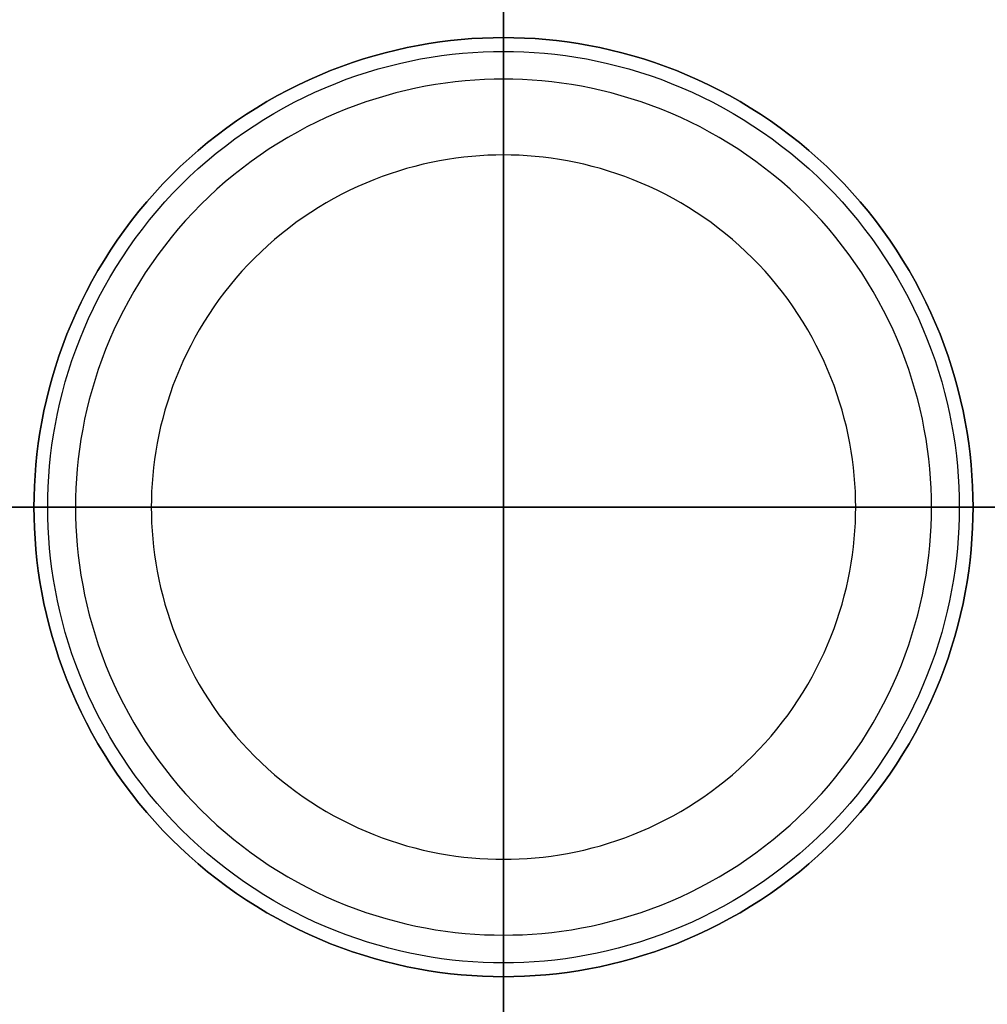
# Model space of a CAD drawing. Header units: millimetres. Extents: x -21.7 to 17.4, y -19.5 to 19.5.
# Tile 7 of 13: x -3.2 to -1.1, y -1.1 to 1. Entities that reach past the tile are written whole.
import ezdxf

# ---------------------------------------------------------------- set-up
doc = ezdxf.new("R2010")
doc.units = ezdxf.units.MM
doc.header["$MEASUREMENT"] = 0
doc.layers.add('Predefinito', color=5, linetype='Continuous')

msp = doc.modelspace()

# ---------------------------------------------------------------- linework, layer by layer
at = {"layer": 'Predefinito', "extrusion": (1, 0, 0)}
for points in [[(0, 25.53), (0.1102, 25.5283), (0.2212, 25.523), (0.3329, 25.5141), (0.4449, 25.5016), (0.5572, 25.4854), (0.6697, 25.4653), (0.782, 25.4415), (0.894, 25.4139), (1.0055, 25.3824), (1.1164, 25.3472), (1.2264, 25.3081), (1.3354, 25.2652), (1.4431, 25.2187), (1.5493, 25.1684), (1.6539, 25.1146), (1.7567, 25.0572), (1.8576, 24.9964), (1.9562, 24.9323), (2.0526, 24.865), (2.1464, 24.7946), (2.2377, 24.7212), (2.3262, 24.6451), (2.4118, 24.5663), (2.4945, 24.4851), (2.5741, 24.4015), (2.6505, 24.3158), (2.7236, 24.2282), (2.7935, 24.1387), (2.8599, 24.0476), (2.923, 23.9551), (2.9827, 23.8613), (3.0389, 23.7665), (3.092, 23.6699), (3.1425, 23.5709), (3.1902, 23.4696), (3.2349, 23.3661), (3.2766, 23.2605), (3.315, 23.153), (3.35, 23.0437), (3.3816, 22.9327), (3.4096, 22.8202), (3.434, 22.7065), (3.4547, 22.5916), (3.4715, 22.4757), (3.4845, 22.3591), (3.4936, 22.2419), (3.4987, 22.1244), (3.4999, 22.0066), (3.4972, 21.8889), (3.4904, 21.7714), (3.4798, 21.6544), (3.4652, 21.538), (3.4468, 21.4224), (3.4247, 21.3077), (3.3988, 21.1943), (3.3692, 21.0822), (3.3362, 20.9717), (3.2997, 20.8628), (3.2598, 20.7558), (3.2168, 20.6508), (3.1707, 20.5479), (3.1217, 20.4472), (3.0699, 20.3489), (3.0154, 20.2531)], [(0, 25.53), (-0.1102, 25.5283), (-0.2212, 25.523), (-0.3329, 25.5141), (-0.4449, 25.5016), (-0.5572, 25.4854), (-0.6697, 25.4653), (-0.782, 25.4415), (-0.894, 25.4139), (-1.0055, 25.3824), (-1.1164, 25.3472), (-1.2264, 25.3081), (-1.3354, 25.2652), (-1.4431, 25.2187), (-1.5493, 25.1684), (-1.6539, 25.1146), (-1.7567, 25.0572), (-1.8576, 24.9964), (-1.9562, 24.9323), (-2.0526, 24.865), (-2.1464, 24.7946), (-2.2377, 24.7212), (-2.3262, 24.6451), (-2.4118, 24.5663), (-2.4945, 24.4851), (-2.5741, 24.4015), (-2.6505, 24.3158), (-2.7236, 24.2282), (-2.7935, 24.1387), (-2.8599, 24.0476), (-2.923, 23.9551), (-2.9827, 23.8613), (-3.0389, 23.7665), (-3.092, 23.6699), (-3.1425, 23.5709), (-3.1902, 23.4696), (-3.2349, 23.3661), (-3.2766, 23.2605), (-3.315, 23.153), (-3.35, 23.0437), (-3.3816, 22.9327), (-3.4096, 22.8202), (-3.434, 22.7065), (-3.4547, 22.5916), (-3.4715, 22.4757), (-3.4845, 22.3591), (-3.4936, 22.2419), (-3.4987, 22.1244), (-3.4999, 22.0066), (-3.4972, 21.8889), (-3.4904, 21.7714), (-3.4798, 21.6544), (-3.4652, 21.538), (-3.4468, 21.4224), (-3.4247, 21.3077), (-3.3988, 21.1943), (-3.3692, 21.0822), (-3.3362, 20.9717), (-3.2997, 20.8628), (-3.2598, 20.7558), (-3.2168, 20.6508), (-3.1707, 20.5479), (-3.1217, 20.4472), (-3.0699, 20.3489), (-3.0154, 20.2531)]]:
    msp.add_lwpolyline(points, dxfattribs=at)
at = {"layer": 'Predefinito'}
for points in [[(-2.15, 2.15), (-2.15, -2.15)], [(-2.15, -2.15), (-2.15, 2.15)], [(-2.15, 0), (-2.15, 2)], [(-2.15, 2), (-2.15, 0)], [(-2.15, 0), (-2.15, 1.8229)], [(-2.15, -1.6), (-2.15, 1.6)], [(-2.15, 1.6), (-2.15, -1.6)], [(-2.15, 1.6), (-2.15, -1.6)], [(-2.15, -1.6), (-2.15, 1.6)], [(-2.15, 1.5), (-2.15, 0)], [(-1.15, 0), (-1.1502, 0.0222), (-1.151, 0.0446), (-1.1523, 0.0671), (-1.154, 0.0899), (-1.1564, 0.1127), (-1.1592, 0.1357), (-1.1627, 0.1588), (-1.1667, 0.182), (-1.1713, 0.2052), (-1.1765, 0.2285), (-1.1822, 0.2518), (-1.1886, 0.2752), (-1.1956, 0.2985), (-1.2032, 0.3217), (-1.2114, 0.345), (-1.2202, 0.3681), (-1.2297, 0.3911), (-1.2397, 0.414), (-1.2504, 0.4367), (-1.2617, 0.4593), (-1.2736, 0.4816), (-1.2862, 0.5038), (-1.2993, 0.5256), (-1.313, 0.5472), (-1.3273, 0.5685), (-1.3422, 0.5895), (-1.3576, 0.6101), (-1.3736, 0.6303), (-1.3902, 0.6501), (-1.4073, 0.6696), (-1.4248, 0.6886), (-1.4429, 0.7071), (-1.4614, 0.7252), (-1.4804, 0.7427), (-1.4999, 0.7598), (-1.5197, 0.7764), (-1.5399, 0.7924), (-1.5605, 0.8078), (-1.5815, 0.8227), (-1.6028, 0.837), (-1.6244, 0.8507), (-1.6462, 0.8638), (-1.6684, 0.8764), (-1.6907, 0.8883), (-1.7133, 0.8996), (-1.736, 0.9103), (-1.7589, 0.9203), (-1.7819, 0.9298), (-1.805, 0.9386), (-1.8283, 0.9468), (-1.8515, 0.9544), (-1.8748, 0.9614), (-1.8982, 0.9678), (-1.9215, 0.9735), (-1.9448, 0.9787), (-1.968, 0.9833), (-1.9912, 0.9873), (-2.0143, 0.9908), (-2.0373, 0.9936), (-2.0601, 0.996), (-2.0829, 0.9977), (-2.1054, 0.999), (-2.1278, 0.9998), (-2.15, 1), (-2.1722, 0.9998), (-2.1946, 0.999), (-2.2171, 0.9977), (-2.2399, 0.996), (-2.2627, 0.9936), (-2.2857, 0.9908), (-2.3088, 0.9873), (-2.332, 0.9833), (-2.3552, 0.9787), (-2.3785, 0.9735), (-2.4018, 0.9678), (-2.4252, 0.9614), (-2.4485, 0.9544), (-2.4717, 0.9468), (-2.495, 0.9386), (-2.5181, 0.9298), (-2.5411, 0.9203), (-2.564, 0.9103), (-2.5867, 0.8996), (-2.6093, 0.8883), (-2.6316, 0.8764), (-2.6538, 0.8638), (-2.6756, 0.8507), (-2.6972, 0.837), (-2.7185, 0.8227), (-2.7395, 0.8078), (-2.7601, 0.7924), (-2.7803, 0.7764), (-2.8001, 0.7598), (-2.8196, 0.7427), (-2.8386, 0.7252), (-2.8571, 0.7071), (-2.8752, 0.6886), (-2.8927, 0.6696), (-2.9098, 0.6501), (-2.9264, 0.6303), (-2.9424, 0.6101), (-2.9578, 0.5895), (-2.9727, 0.5685), (-2.987, 0.5472), (-3.0007, 0.5256), (-3.0138, 0.5038), (-3.0264, 0.4816), (-3.0383, 0.4593), (-3.0496, 0.4367), (-3.0603, 0.414), (-3.0703, 0.3911), (-3.0798, 0.3681), (-3.0886, 0.345), (-3.0968, 0.3217), (-3.1044, 0.2985), (-3.1114, 0.2752), (-3.1178, 0.2518), (-3.1235, 0.2285), (-3.1287, 0.2052), (-3.1333, 0.182), (-3.1373, 0.1588), (-3.1408, 0.1357), (-3.1436, 0.1127), (-3.146, 0.0899), (-3.1477, 0.0671), (-3.149, 0.0446), (-3.1498, 0.0222), (-3.15, 0)], [(-3.15, 0), (-3.1498, 0.0222), (-3.149, 0.0446), (-3.1477, 0.0671), (-3.146, 0.0899), (-3.1436, 0.1127), (-3.1408, 0.1357), (-3.1373, 0.1588), (-3.1333, 0.182), (-3.1287, 0.2052), (-3.1235, 0.2285), (-3.1178, 0.2518), (-3.1114, 0.2752), (-3.1044, 0.2985), (-3.0968, 0.3217), (-3.0886, 0.345), (-3.0798, 0.3681), (-3.0703, 0.3911), (-3.0603, 0.414), (-3.0496, 0.4367), (-3.0383, 0.4593), (-3.0264, 0.4816), (-3.0138, 0.5038), (-3.0007, 0.5256), (-2.987, 0.5472), (-2.9727, 0.5685), (-2.9578, 0.5895), (-2.9424, 0.6101), (-2.9264, 0.6303), (-2.9098, 0.6501), (-2.8927, 0.6696), (-2.8752, 0.6886), (-2.8571, 0.7071), (-2.8386, 0.7252), (-2.8196, 0.7427), (-2.8001, 0.7598), (-2.7803, 0.7764), (-2.7601, 0.7924), (-2.7395, 0.8078), (-2.7185, 0.8227), (-2.6972, 0.837), (-2.6756, 0.8507), (-2.6538, 0.8638), (-2.6316, 0.8764), (-2.6093, 0.8883), (-2.5867, 0.8996), (-2.564, 0.9103), (-2.5411, 0.9203), (-2.5181, 0.9298), (-2.495, 0.9386), (-2.4717, 0.9468), (-2.4485, 0.9544), (-2.4252, 0.9614), (-2.4018, 0.9678), (-2.3785, 0.9735), (-2.3552, 0.9787), (-2.332, 0.9833), (-2.3088, 0.9873), (-2.2857, 0.9908), (-2.2627, 0.9936), (-2.2399, 0.996), (-2.2171, 0.9977), (-2.1946, 0.999), (-2.1722, 0.9998), (-2.15, 1), (-2.1278, 0.9998), (-2.1054, 0.999), (-2.0829, 0.9977), (-2.0601, 0.996), (-2.0373, 0.9936), (-2.0143, 0.9908), (-1.9912, 0.9873), (-1.968, 0.9833), (-1.9448, 0.9787), (-1.9215, 0.9735), (-1.8982, 0.9678), (-1.8748, 0.9614), (-1.8515, 0.9544), (-1.8283, 0.9468), (-1.805, 0.9386), (-1.7819, 0.9298), (-1.7589, 0.9203), (-1.736, 0.9103), (-1.7133, 0.8996), (-1.6907, 0.8883), (-1.6684, 0.8764), (-1.6462, 0.8638), (-1.6244, 0.8507), (-1.6028, 0.837), (-1.5815, 0.8227), (-1.5605, 0.8078), (-1.5399, 0.7924), (-1.5197, 0.7764), (-1.4999, 0.7598), (-1.4804, 0.7427), (-1.4614, 0.7252), (-1.4429, 0.7071), (-1.4248, 0.6886), (-1.4073, 0.6696), (-1.3902, 0.6501), (-1.3736, 0.6303), (-1.3576, 0.6101), (-1.3422, 0.5895), (-1.3273, 0.5685), (-1.313, 0.5472), (-1.2993, 0.5256), (-1.2862, 0.5038), (-1.2736, 0.4816), (-1.2617, 0.4593), (-1.2504, 0.4367), (-1.2397, 0.414), (-1.2297, 0.3911), (-1.2202, 0.3681), (-1.2114, 0.345), (-1.2032, 0.3217), (-1.1956, 0.2985), (-1.1886, 0.2752), (-1.1822, 0.2518), (-1.1765, 0.2285), (-1.1713, 0.2052), (-1.1667, 0.182), (-1.1627, 0.1588), (-1.1592, 0.1357), (-1.1564, 0.1127), (-1.154, 0.0899), (-1.1523, 0.0671), (-1.151, 0.0446), (-1.1502, 0.0222), (-1.15, 0)], [(-3.1206, 0), (-3.1204, 0.0215), (-3.1197, 0.0433), (-3.1185, 0.0652), (-3.1167, 0.0872), (-3.1145, 0.1094), (-3.1117, 0.1317), (-3.1083, 0.1541), (-3.1044, 0.1766), (-3.1, 0.1992), (-3.095, 0.2218), (-3.0894, 0.2444), (-3.0832, 0.2671), (-3.0764, 0.2897), (-3.069, 0.3123), (-3.0611, 0.3348), (-3.0525, 0.3573), (-3.0433, 0.3796), (-3.0336, 0.4019), (-3.0232, 0.4239), (-3.0122, 0.4458), (-3.0006, 0.4675), (-2.9885, 0.489), (-2.9757, 0.5102), (-2.9624, 0.5311), (-2.9485, 0.5518), (-2.9341, 0.5721), (-2.9191, 0.5922), (-2.9036, 0.6118), (-2.8875, 0.6311), (-2.8709, 0.6499), (-2.8539, 0.6684), (-2.8363, 0.6863), (-2.8184, 0.7039), (-2.7999, 0.7209), (-2.7811, 0.7375), (-2.7618, 0.7536), (-2.7422, 0.7691), (-2.7221, 0.7841), (-2.7018, 0.7985), (-2.6811, 0.8124), (-2.6602, 0.8257), (-2.639, 0.8385), (-2.6175, 0.8506), (-2.5958, 0.8622), (-2.5739, 0.8732), (-2.5519, 0.8836), (-2.5296, 0.8933), (-2.5073, 0.9025), (-2.4848, 0.9111), (-2.4623, 0.919), (-2.4397, 0.9264), (-2.4171, 0.9332), (-2.3944, 0.9394), (-2.3718, 0.945), (-2.3492, 0.95), (-2.3266, 0.9544), (-2.3041, 0.9583), (-2.2817, 0.9617), (-2.2594, 0.9645), (-2.2372, 0.9667), (-2.2152, 0.9685), (-2.1933, 0.9697), (-2.1715, 0.9704), (-2.15, 0.9706), (-2.1285, 0.9704), (-2.1067, 0.9697), (-2.0848, 0.9685), (-2.0628, 0.9667), (-2.0406, 0.9645), (-2.0183, 0.9617), (-1.9959, 0.9583), (-1.9734, 0.9544), (-1.9508, 0.95), (-1.9282, 0.945), (-1.9056, 0.9394), (-1.8829, 0.9332), (-1.8603, 0.9264), (-1.8377, 0.919), (-1.8152, 0.9111), (-1.7927, 0.9025), (-1.7704, 0.8933), (-1.7481, 0.8836), (-1.7261, 0.8732), (-1.7042, 0.8622), (-1.6825, 0.8506), (-1.661, 0.8385), (-1.6398, 0.8257), (-1.6189, 0.8124), (-1.5982, 0.7985), (-1.5779, 0.7841), (-1.5578, 0.7691), (-1.5382, 0.7536), (-1.5189, 0.7375), (-1.5001, 0.7209), (-1.4816, 0.7039), (-1.4637, 0.6863), (-1.4461, 0.6684), (-1.4291, 0.6499), (-1.4125, 0.6311), (-1.3964, 0.6118), (-1.3809, 0.5922), (-1.3659, 0.5721), (-1.3515, 0.5518), (-1.3376, 0.5311), (-1.3243, 0.5102), (-1.3115, 0.489), (-1.2994, 0.4675), (-1.2878, 0.4458), (-1.2768, 0.4239), (-1.2664, 0.4019), (-1.2567, 0.3796), (-1.2475, 0.3573), (-1.2389, 0.3348), (-1.231, 0.3123), (-1.2236, 0.2897), (-1.2168, 0.2671), (-1.2106, 0.2444), (-1.205, 0.2218), (-1.2, 0.1992), (-1.1956, 0.1766), (-1.1917, 0.1541), (-1.1883, 0.1317), (-1.1855, 0.1094), (-1.1833, 0.0872), (-1.1815, 0.0652), (-1.1803, 0.0433), (-1.1796, 0.0215), (-1.1794, 0)], [(-1.2385, 0), (-1.2388, 0.0202), (-1.2395, 0.0406), (-1.2406, 0.0612), (-1.2422, 0.0819), (-1.2444, 0.1027), (-1.247, 0.1237), (-1.2501, 0.1447), (-1.2538, 0.1659), (-1.2579, 0.187), (-1.2627, 0.2083), (-1.2679, 0.2295), (-1.2737, 0.2508), (-1.2801, 0.272), (-1.287, 0.2933), (-1.2945, 0.3144), (-1.3025, 0.3355), (-1.3112, 0.3565), (-1.3203, 0.3773), (-1.3301, 0.3981), (-1.3404, 0.4186), (-1.3512, 0.439), (-1.3626, 0.4592), (-1.3746, 0.4791), (-1.3871, 0.4988), (-1.4002, 0.5182), (-1.4137, 0.5373), (-1.4278, 0.556), (-1.4424, 0.5745), (-1.4575, 0.5926), (-1.473, 0.6103), (-1.489, 0.6276), (-1.5055, 0.6445), (-1.5224, 0.661), (-1.5397, 0.677), (-1.5574, 0.6925), (-1.5755, 0.7076), (-1.594, 0.7222), (-1.6127, 0.7363), (-1.6318, 0.7498), (-1.6512, 0.7629), (-1.6709, 0.7754), (-1.6908, 0.7874), (-1.711, 0.7988), (-1.7314, 0.8096), (-1.7519, 0.8199), (-1.7727, 0.8297), (-1.7935, 0.8388), (-1.8145, 0.8475), (-1.8356, 0.8555), (-1.8567, 0.863), (-1.878, 0.8699), (-1.8992, 0.8763), (-1.9205, 0.8821), (-1.9417, 0.8873), (-1.963, 0.8921), (-1.9841, 0.8962), (-2.0053, 0.8999), (-2.0263, 0.903), (-2.0473, 0.9056), (-2.0681, 0.9078), (-2.0888, 0.9094), (-2.1094, 0.9105), (-2.1298, 0.9112), (-2.15, 0.9115), (-2.1702, 0.9112), (-2.1906, 0.9105), (-2.2112, 0.9094), (-2.2319, 0.9078), (-2.2527, 0.9056), (-2.2737, 0.903), (-2.2947, 0.8999), (-2.3159, 0.8962), (-2.337, 0.8921), (-2.3583, 0.8873), (-2.3795, 0.8821), (-2.4008, 0.8763), (-2.422, 0.8699), (-2.4433, 0.863), (-2.4644, 0.8555), (-2.4855, 0.8475), (-2.5065, 0.8388), (-2.5273, 0.8297), (-2.5481, 0.8199), (-2.5686, 0.8096), (-2.589, 0.7988), (-2.6092, 0.7874), (-2.6291, 0.7754), (-2.6488, 0.7629), (-2.6682, 0.7498), (-2.6873, 0.7363), (-2.706, 0.7222), (-2.7245, 0.7076), (-2.7426, 0.6925), (-2.7603, 0.677), (-2.7776, 0.661), (-2.7945, 0.6445), (-2.811, 0.6276), (-2.827, 0.6103), (-2.8425, 0.5926), (-2.8576, 0.5745), (-2.8722, 0.556), (-2.8863, 0.5373), (-2.8998, 0.5182), (-2.9129, 0.4988), (-2.9254, 0.4791), (-2.9374, 0.4592), (-2.9488, 0.439), (-2.9596, 0.4186), (-2.9699, 0.3981), (-2.9797, 0.3773), (-2.9888, 0.3565), (-2.9975, 0.3355), (-3.0055, 0.3144), (-3.013, 0.2933), (-3.0199, 0.272), (-3.0263, 0.2508), (-3.0321, 0.2295), (-3.0373, 0.2083), (-3.0421, 0.187), (-3.0462, 0.1659), (-3.0499, 0.1447), (-3.053, 0.1237), (-3.0556, 0.1027), (-3.0578, 0.0819), (-3.0594, 0.0612), (-3.0605, 0.0406), (-3.0612, 0.0202), (-3.0615, 0)], [(-1.4, 0), (-1.4002, 0.0166), (-1.4007, 0.0334), (-1.4017, 0.0504), (-1.403, 0.0674), (-1.4048, 0.0845), (-1.4069, 0.1018), (-1.4095, 0.1191), (-1.4125, 0.1365), (-1.416, 0.1539), (-1.4198, 0.1714), (-1.4242, 0.1889), (-1.429, 0.2064), (-1.4342, 0.2239), (-1.4399, 0.2413), (-1.446, 0.2587), (-1.4527, 0.2761), (-1.4597, 0.2933), (-1.4673, 0.3105), (-1.4753, 0.3276), (-1.4838, 0.3445), (-1.4927, 0.3612), (-1.5021, 0.3778), (-1.512, 0.3942), (-1.5223, 0.4104), (-1.533, 0.4264), (-1.5441, 0.4421), (-1.5557, 0.4575), (-1.5677, 0.4727), (-1.5801, 0.4876), (-1.5929, 0.5022), (-1.6061, 0.5164), (-1.6197, 0.5303), (-1.6336, 0.5439), (-1.6478, 0.5571), (-1.6624, 0.5699), (-1.6773, 0.5823), (-1.6925, 0.5943), (-1.7079, 0.6059), (-1.7236, 0.617), (-1.7396, 0.6277), (-1.7558, 0.638), (-1.7722, 0.6479), (-1.7888, 0.6573), (-1.8055, 0.6662), (-1.8224, 0.6747), (-1.8395, 0.6827), (-1.8567, 0.6903), (-1.8739, 0.6973), (-1.8913, 0.704), (-1.9087, 0.7101), (-1.9261, 0.7158), (-1.9436, 0.721), (-1.9611, 0.7258), (-1.9786, 0.7302), (-1.9961, 0.734), (-2.0135, 0.7375), (-2.0309, 0.7405), (-2.0482, 0.7431), (-2.0655, 0.7452), (-2.0826, 0.747), (-2.0996, 0.7483), (-2.1166, 0.7493), (-2.1334, 0.7498), (-2.15, 0.75), (-2.1666, 0.7498), (-2.1834, 0.7493), (-2.2004, 0.7483), (-2.2174, 0.747), (-2.2345, 0.7452), (-2.2518, 0.7431), (-2.2691, 0.7405), (-2.2865, 0.7375), (-2.3039, 0.734), (-2.3214, 0.7302), (-2.3389, 0.7258), (-2.3564, 0.721), (-2.3739, 0.7158), (-2.3913, 0.7101), (-2.4087, 0.704), (-2.4261, 0.6973), (-2.4433, 0.6903), (-2.4605, 0.6827), (-2.4776, 0.6747), (-2.4945, 0.6662), (-2.5112, 0.6573), (-2.5278, 0.6479), (-2.5442, 0.638), (-2.5604, 0.6277), (-2.5764, 0.617), (-2.5921, 0.6059), (-2.6075, 0.5943), (-2.6227, 0.5823), (-2.6376, 0.5699), (-2.6522, 0.5571), (-2.6664, 0.5439), (-2.6803, 0.5303), (-2.6939, 0.5164), (-2.7071, 0.5022), (-2.7199, 0.4876), (-2.7323, 0.4727), (-2.7443, 0.4575), (-2.7559, 0.4421), (-2.767, 0.4264), (-2.7777, 0.4104), (-2.788, 0.3942), (-2.7979, 0.3778), (-2.8073, 0.3612), (-2.8162, 0.3445), (-2.8247, 0.3276), (-2.8327, 0.3105), (-2.8403, 0.2933), (-2.8473, 0.2761), (-2.854, 0.2587), (-2.8601, 0.2413), (-2.8658, 0.2239), (-2.871, 0.2064), (-2.8758, 0.1889), (-2.8802, 0.1714), (-2.884, 0.1539), (-2.8875, 0.1365), (-2.8905, 0.1191), (-2.8931, 0.1018), (-2.8952, 0.0845), (-2.897, 0.0674), (-2.8983, 0.0504), (-2.8993, 0.0334), (-2.8998, 0.0166), (-2.9, 0)], [(-4.3, 0), (0, 0)], [(-4.3, 0), (0, 0)], [(-4.15, 0), (-2.15, 0)], [(-4.15, 0), (-2.15, 0)], [(-3.9729, 0), (-2.15, 0)], [(-3.75, 0), (-0.55, 0)], [(-3.75, 0), (-0.55, 0)], [(-3.75, 0), (-0.55, 0)], [(-3.75, 0), (-0.55, 0)], [(-2.15, 0), (-3.65, 0)], [(-3.15, 0), (-3.1498, -0.0222), (-3.149, -0.0446), (-3.1477, -0.0671), (-3.146, -0.0899), (-3.1436, -0.1127), (-3.1408, -0.1357), (-3.1373, -0.1588), (-3.1333, -0.182), (-3.1287, -0.2052), (-3.1235, -0.2285), (-3.1178, -0.2518), (-3.1114, -0.2752), (-3.1044, -0.2985), (-3.0968, -0.3217), (-3.0886, -0.345), (-3.0798, -0.3681), (-3.0703, -0.3911), (-3.0603, -0.414), (-3.0496, -0.4367), (-3.0383, -0.4593), (-3.0264, -0.4816), (-3.0138, -0.5038), (-3.0007, -0.5256), (-2.987, -0.5472), (-2.9727, -0.5685), (-2.9578, -0.5895), (-2.9424, -0.6101), (-2.9264, -0.6303), (-2.9098, -0.6501), (-2.8927, -0.6696), (-2.8752, -0.6886), (-2.8571, -0.7071), (-2.8386, -0.7252), (-2.8196, -0.7427), (-2.8001, -0.7598), (-2.7803, -0.7764), (-2.7601, -0.7924), (-2.7395, -0.8078), (-2.7185, -0.8227), (-2.6972, -0.837), (-2.6756, -0.8507), (-2.6538, -0.8638), (-2.6316, -0.8764), (-2.6093, -0.8883), (-2.5867, -0.8996), (-2.564, -0.9103), (-2.5411, -0.9203), (-2.5181, -0.9298), (-2.495, -0.9386), (-2.4717, -0.9468), (-2.4485, -0.9544), (-2.4252, -0.9614), (-2.4018, -0.9678), (-2.3785, -0.9735), (-2.3552, -0.9787), (-2.332, -0.9833), (-2.3088, -0.9873), (-2.2857, -0.9908), (-2.2627, -0.9936), (-2.2399, -0.996), (-2.2171, -0.9977), (-2.1946, -0.999), (-2.1722, -0.9998), (-2.15, -1), (-2.1278, -0.9998), (-2.1054, -0.999), (-2.0829, -0.9977), (-2.0601, -0.996), (-2.0373, -0.9936), (-2.0143, -0.9908), (-1.9912, -0.9873), (-1.968, -0.9833), (-1.9448, -0.9787), (-1.9215, -0.9735), (-1.8982, -0.9678), (-1.8748, -0.9614), (-1.8515, -0.9544), (-1.8283, -0.9468), (-1.805, -0.9386), (-1.7819, -0.9298), (-1.7589, -0.9203), (-1.736, -0.9103), (-1.7133, -0.8996), (-1.6907, -0.8883), (-1.6684, -0.8764), (-1.6462, -0.8638), (-1.6244, -0.8507), (-1.6028, -0.837), (-1.5815, -0.8227), (-1.5605, -0.8078), (-1.5399, -0.7924), (-1.5197, -0.7764), (-1.4999, -0.7598), (-1.4804, -0.7427), (-1.4614, -0.7252), (-1.4429, -0.7071), (-1.4248, -0.6886), (-1.4073, -0.6696), (-1.3902, -0.6501), (-1.3736, -0.6303), (-1.3576, -0.6101), (-1.3422, -0.5895), (-1.3273, -0.5685), (-1.313, -0.5472), (-1.2993, -0.5256), (-1.2862, -0.5038), (-1.2736, -0.4816), (-1.2617, -0.4593), (-1.2504, -0.4367), (-1.2397, -0.414), (-1.2297, -0.3911), (-1.2202, -0.3681), (-1.2114, -0.345), (-1.2032, -0.3217), (-1.1956, -0.2985), (-1.1886, -0.2752), (-1.1822, -0.2518), (-1.1765, -0.2285), (-1.1713, -0.2052), (-1.1667, -0.182), (-1.1627, -0.1588), (-1.1592, -0.1357), (-1.1564, -0.1127), (-1.154, -0.0899), (-1.1523, -0.0671), (-1.151, -0.0446), (-1.1502, -0.0222), (-1.15, 0)], [(-1.15, 0), (-1.1502, -0.0222), (-1.151, -0.0446), (-1.1523, -0.0671), (-1.154, -0.0899), (-1.1564, -0.1127), (-1.1592, -0.1357), (-1.1627, -0.1588), (-1.1667, -0.182), (-1.1713, -0.2052), (-1.1765, -0.2285), (-1.1822, -0.2518), (-1.1886, -0.2752), (-1.1956, -0.2985), (-1.2032, -0.3217), (-1.2114, -0.345), (-1.2202, -0.3681), (-1.2297, -0.3911), (-1.2397, -0.414), (-1.2504, -0.4367), (-1.2617, -0.4593), (-1.2736, -0.4816), (-1.2862, -0.5038), (-1.2993, -0.5256), (-1.313, -0.5472), (-1.3273, -0.5685), (-1.3422, -0.5895), (-1.3576, -0.6101), (-1.3736, -0.6303), (-1.3902, -0.6501), (-1.4073, -0.6696), (-1.4248, -0.6886), (-1.4429, -0.7071), (-1.4614, -0.7252), (-1.4804, -0.7427), (-1.4999, -0.7598), (-1.5197, -0.7764), (-1.5399, -0.7924), (-1.5605, -0.8078), (-1.5815, -0.8227), (-1.6028, -0.837), (-1.6244, -0.8507), (-1.6462, -0.8638), (-1.6684, -0.8764), (-1.6907, -0.8883), (-1.7133, -0.8996), (-1.736, -0.9103), (-1.7589, -0.9203), (-1.7819, -0.9298), (-1.805, -0.9386), (-1.8283, -0.9468), (-1.8515, -0.9544), (-1.8748, -0.9614), (-1.8982, -0.9678), (-1.9215, -0.9735), (-1.9448, -0.9787), (-1.968, -0.9833), (-1.9912, -0.9873), (-2.0143, -0.9908), (-2.0373, -0.9936), (-2.0601, -0.996), (-2.0829, -0.9977), (-2.1054, -0.999), (-2.1278, -0.9998), (-2.15, -1), (-2.1722, -0.9998), (-2.1946, -0.999), (-2.2171, -0.9977), (-2.2399, -0.996), (-2.2627, -0.9936), (-2.2857, -0.9908), (-2.3088, -0.9873), (-2.332, -0.9833), (-2.3552, -0.9787), (-2.3785, -0.9735), (-2.4018, -0.9678), (-2.4252, -0.9614), (-2.4485, -0.9544), (-2.4717, -0.9468), (-2.495, -0.9386), (-2.5181, -0.9298), (-2.5411, -0.9203), (-2.564, -0.9103), (-2.5867, -0.8996), (-2.6093, -0.8883), (-2.6316, -0.8764), (-2.6538, -0.8638), (-2.6756, -0.8507), (-2.6972, -0.837), (-2.7185, -0.8227), (-2.7395, -0.8078), (-2.7601, -0.7924), (-2.7803, -0.7764), (-2.8001, -0.7598), (-2.8196, -0.7427), (-2.8386, -0.7252), (-2.8571, -0.7071), (-2.8752, -0.6886), (-2.8927, -0.6696), (-2.9098, -0.6501), (-2.9264, -0.6303), (-2.9424, -0.6101), (-2.9578, -0.5895), (-2.9727, -0.5685), (-2.987, -0.5472), (-3.0007, -0.5256), (-3.0138, -0.5038), (-3.0264, -0.4816), (-3.0383, -0.4593), (-3.0496, -0.4367), (-3.0603, -0.414), (-3.0703, -0.3911), (-3.0798, -0.3681), (-3.0886, -0.345), (-3.0968, -0.3217), (-3.1044, -0.2985), (-3.1114, -0.2752), (-3.1178, -0.2518), (-3.1235, -0.2285), (-3.1287, -0.2052), (-3.1333, -0.182), (-3.1373, -0.1588), (-3.1408, -0.1357), (-3.1436, -0.1127), (-3.146, -0.0899), (-3.1477, -0.0671), (-3.149, -0.0446), (-3.1498, -0.0222), (-3.15, 0)], [(-1.1794, 0), (-1.1796, -0.0215), (-1.1803, -0.0433), (-1.1815, -0.0652), (-1.1833, -0.0872), (-1.1855, -0.1094), (-1.1883, -0.1317), (-1.1917, -0.1541), (-1.1956, -0.1766), (-1.2, -0.1992), (-1.205, -0.2218), (-1.2106, -0.2444), (-1.2168, -0.2671), (-1.2236, -0.2897), (-1.231, -0.3123), (-1.2389, -0.3348), (-1.2475, -0.3573), (-1.2567, -0.3796), (-1.2664, -0.4019), (-1.2768, -0.4239), (-1.2878, -0.4458), (-1.2994, -0.4675), (-1.3115, -0.489), (-1.3243, -0.5102), (-1.3376, -0.5311), (-1.3515, -0.5518), (-1.3659, -0.5721), (-1.3809, -0.5922), (-1.3964, -0.6118), (-1.4125, -0.6311), (-1.4291, -0.6499), (-1.4461, -0.6684), (-1.4637, -0.6863), (-1.4816, -0.7039), (-1.5001, -0.7209), (-1.5189, -0.7375), (-1.5382, -0.7536), (-1.5578, -0.7691), (-1.5779, -0.7841), (-1.5982, -0.7985), (-1.6189, -0.8124), (-1.6398, -0.8257), (-1.661, -0.8385), (-1.6825, -0.8506), (-1.7042, -0.8622), (-1.7261, -0.8732), (-1.7481, -0.8836), (-1.7704, -0.8933), (-1.7927, -0.9025), (-1.8152, -0.9111), (-1.8377, -0.919), (-1.8603, -0.9264), (-1.8829, -0.9332), (-1.9056, -0.9394), (-1.9282, -0.945), (-1.9508, -0.95), (-1.9734, -0.9544), (-1.9959, -0.9583), (-2.0183, -0.9617), (-2.0406, -0.9645), (-2.0628, -0.9667), (-2.0848, -0.9685), (-2.1067, -0.9697), (-2.1285, -0.9704), (-2.15, -0.9706), (-2.1715, -0.9704), (-2.1933, -0.9697), (-2.2152, -0.9685), (-2.2372, -0.9667), (-2.2594, -0.9645), (-2.2817, -0.9617), (-2.3041, -0.9583), (-2.3266, -0.9544), (-2.3492, -0.95), (-2.3718, -0.945), (-2.3944, -0.9394), (-2.4171, -0.9332), (-2.4397, -0.9264), (-2.4623, -0.919), (-2.4848, -0.9111), (-2.5073, -0.9025), (-2.5296, -0.8933), (-2.5519, -0.8836), (-2.5739, -0.8732), (-2.5958, -0.8622), (-2.6175, -0.8506), (-2.639, -0.8385), (-2.6602, -0.8257), (-2.6811, -0.8124), (-2.7018, -0.7985), (-2.7221, -0.7841), (-2.7422, -0.7691), (-2.7618, -0.7536), (-2.7811, -0.7375), (-2.7999, -0.7209), (-2.8184, -0.7039), (-2.8363, -0.6863), (-2.8539, -0.6684), (-2.8709, -0.6499), (-2.8875, -0.6311), (-2.9036, -0.6118), (-2.9191, -0.5922), (-2.9341, -0.5721), (-2.9485, -0.5518), (-2.9624, -0.5311), (-2.9757, -0.5102), (-2.9885, -0.489), (-3.0006, -0.4675), (-3.0122, -0.4458), (-3.0232, -0.4239), (-3.0336, -0.4019), (-3.0433, -0.3796), (-3.0525, -0.3573), (-3.0611, -0.3348), (-3.069, -0.3123), (-3.0764, -0.2897), (-3.0832, -0.2671), (-3.0894, -0.2444), (-3.095, -0.2218), (-3.1, -0.1992), (-3.1044, -0.1766), (-3.1083, -0.1541), (-3.1117, -0.1317), (-3.1145, -0.1094), (-3.1167, -0.0872), (-3.1185, -0.0652), (-3.1197, -0.0433), (-3.1204, -0.0215), (-3.1206, 0)], [(-3.0615, 0), (-3.0612, -0.0202), (-3.0605, -0.0406), (-3.0594, -0.0612), (-3.0578, -0.0819), (-3.0556, -0.1027), (-3.053, -0.1237), (-3.0499, -0.1447), (-3.0462, -0.1659), (-3.0421, -0.187), (-3.0373, -0.2083), (-3.0321, -0.2295), (-3.0263, -0.2508), (-3.0199, -0.272), (-3.013, -0.2933), (-3.0055, -0.3144), (-2.9975, -0.3355), (-2.9888, -0.3565), (-2.9797, -0.3773), (-2.9699, -0.3981), (-2.9596, -0.4186), (-2.9488, -0.439), (-2.9374, -0.4592), (-2.9254, -0.4791), (-2.9129, -0.4988), (-2.8998, -0.5182), (-2.8863, -0.5373), (-2.8722, -0.556), (-2.8576, -0.5745), (-2.8425, -0.5926), (-2.827, -0.6103), (-2.811, -0.6276), (-2.7945, -0.6445), (-2.7776, -0.661), (-2.7603, -0.677), (-2.7426, -0.6925), (-2.7245, -0.7076), (-2.706, -0.7222), (-2.6873, -0.7363), (-2.6682, -0.7498), (-2.6488, -0.7629), (-2.6291, -0.7754), (-2.6092, -0.7874), (-2.589, -0.7988), (-2.5686, -0.8096), (-2.5481, -0.8199), (-2.5273, -0.8297), (-2.5065, -0.8388), (-2.4855, -0.8475), (-2.4644, -0.8555), (-2.4433, -0.863), (-2.422, -0.8699), (-2.4008, -0.8763), (-2.3795, -0.8821), (-2.3583, -0.8873), (-2.337, -0.8921), (-2.3159, -0.8962), (-2.2947, -0.8999), (-2.2737, -0.903), (-2.2527, -0.9056), (-2.2319, -0.9078), (-2.2112, -0.9094), (-2.1906, -0.9105), (-2.1702, -0.9112), (-2.15, -0.9115), (-2.1298, -0.9112), (-2.1094, -0.9105), (-2.0888, -0.9094), (-2.0681, -0.9078), (-2.0473, -0.9056), (-2.0263, -0.903), (-2.0053, -0.8999), (-1.9841, -0.8962), (-1.963, -0.8921), (-1.9417, -0.8873), (-1.9205, -0.8821), (-1.8992, -0.8763), (-1.878, -0.8699), (-1.8567, -0.863), (-1.8356, -0.8555), (-1.8145, -0.8475), (-1.7935, -0.8388), (-1.7727, -0.8297), (-1.7519, -0.8199), (-1.7314, -0.8096), (-1.711, -0.7988), (-1.6908, -0.7874), (-1.6709, -0.7754), (-1.6512, -0.7629), (-1.6318, -0.7498), (-1.6127, -0.7363), (-1.594, -0.7222), (-1.5755, -0.7076), (-1.5574, -0.6925), (-1.5397, -0.677), (-1.5224, -0.661), (-1.5055, -0.6445), (-1.489, -0.6276), (-1.473, -0.6103), (-1.4575, -0.5926), (-1.4424, -0.5745), (-1.4278, -0.556), (-1.4137, -0.5373), (-1.4002, -0.5182), (-1.3871, -0.4988), (-1.3746, -0.4791), (-1.3626, -0.4592), (-1.3512, -0.439), (-1.3404, -0.4186), (-1.3301, -0.3981), (-1.3203, -0.3773), (-1.3112, -0.3565), (-1.3025, -0.3355), (-1.2945, -0.3144), (-1.287, -0.2933), (-1.2801, -0.272), (-1.2737, -0.2508), (-1.2679, -0.2295), (-1.2627, -0.2083), (-1.2579, -0.187), (-1.2538, -0.1659), (-1.2501, -0.1447), (-1.247, -0.1237), (-1.2444, -0.1027), (-1.2422, -0.0819), (-1.2406, -0.0612), (-1.2395, -0.0406), (-1.2388, -0.0202), (-1.2385, 0)], [(-2.9, 0), (-2.8998, -0.0166), (-2.8993, -0.0334), (-2.8983, -0.0504), (-2.897, -0.0674), (-2.8952, -0.0845), (-2.8931, -0.1018), (-2.8905, -0.1191), (-2.8875, -0.1365), (-2.884, -0.1539), (-2.8802, -0.1714), (-2.8758, -0.1889), (-2.871, -0.2064), (-2.8658, -0.2239), (-2.8601, -0.2413), (-2.854, -0.2587), (-2.8473, -0.2761), (-2.8403, -0.2933), (-2.8327, -0.3105), (-2.8247, -0.3276), (-2.8162, -0.3445), (-2.8073, -0.3612), (-2.7979, -0.3778), (-2.788, -0.3942), (-2.7777, -0.4104), (-2.767, -0.4264), (-2.7559, -0.4421), (-2.7443, -0.4575), (-2.7323, -0.4727), (-2.7199, -0.4876), (-2.7071, -0.5022), (-2.6939, -0.5164), (-2.6803, -0.5303), (-2.6664, -0.5439), (-2.6522, -0.5571), (-2.6376, -0.5699), (-2.6227, -0.5823), (-2.6075, -0.5943), (-2.5921, -0.6059), (-2.5764, -0.617), (-2.5604, -0.6277), (-2.5442, -0.638), (-2.5278, -0.6479), (-2.5112, -0.6573), (-2.4945, -0.6662), (-2.4776, -0.6747), (-2.4605, -0.6827), (-2.4433, -0.6903), (-2.4261, -0.6973), (-2.4087, -0.704), (-2.3913, -0.7101), (-2.3739, -0.7158), (-2.3564, -0.721), (-2.3389, -0.7258), (-2.3214, -0.7302), (-2.3039, -0.734), (-2.2865, -0.7375), (-2.2691, -0.7405), (-2.2518, -0.7431), (-2.2345, -0.7452), (-2.2174, -0.747), (-2.2004, -0.7483), (-2.1834, -0.7493), (-2.1666, -0.7498), (-2.15, -0.75), (-2.1334, -0.7498), (-2.1166, -0.7493), (-2.0996, -0.7483), (-2.0826, -0.747), (-2.0655, -0.7452), (-2.0482, -0.7431), (-2.0309, -0.7405), (-2.0135, -0.7375), (-1.9961, -0.734), (-1.9786, -0.7302), (-1.9611, -0.7258), (-1.9436, -0.721), (-1.9261, -0.7158), (-1.9087, -0.7101), (-1.8913, -0.704), (-1.8739, -0.6973), (-1.8567, -0.6903), (-1.8395, -0.6827), (-1.8224, -0.6747), (-1.8055, -0.6662), (-1.7888, -0.6573), (-1.7722, -0.6479), (-1.7558, -0.638), (-1.7396, -0.6277), (-1.7236, -0.617), (-1.7079, -0.6059), (-1.6925, -0.5943), (-1.6773, -0.5823), (-1.6624, -0.5699), (-1.6478, -0.5571), (-1.6336, -0.5439), (-1.6197, -0.5303), (-1.6061, -0.5164), (-1.5929, -0.5022), (-1.5801, -0.4876), (-1.5677, -0.4727), (-1.5557, -0.4575), (-1.5441, -0.4421), (-1.533, -0.4264), (-1.5223, -0.4104), (-1.512, -0.3942), (-1.5021, -0.3778), (-1.4927, -0.3612), (-1.4838, -0.3445), (-1.4753, -0.3276), (-1.4673, -0.3105), (-1.4597, -0.2933), (-1.4527, -0.2761), (-1.446, -0.2587), (-1.4399, -0.2413), (-1.4342, -0.2239), (-1.429, -0.2064), (-1.4242, -0.1889), (-1.4198, -0.1714), (-1.416, -0.1539), (-1.4125, -0.1365), (-1.4095, -0.1191), (-1.4069, -0.1018), (-1.4048, -0.0845), (-1.403, -0.0674), (-1.4017, -0.0504), (-1.4007, -0.0334), (-1.4002, -0.0166), (-1.4, 0)], [(-2.15, 0), (-0.3271, 0)], [(-2.15, 0), (-2.15, -1.8229)], [(-0.65, 0), (-2.15, 0)], [(-2.15, 0), (-0.15, 0)], [(-2.15, -1.5), (-2.15, 0)], [(-2.15, 0), (-2.15, -2)], [(-2.15, 0), (-0.15, 0)], [(-2.15, -2), (-2.15, 0)]]:
    msp.add_lwpolyline(points, dxfattribs=at)
at = {"layer": 'Predefinito', "extrusion": (0, 1, 0)}
for points in [[(2.15, 25.53), (2.2602, 25.5283), (2.3712, 25.523), (2.4829, 25.5141), (2.5949, 25.5016), (2.7072, 25.4854), (2.8197, 25.4653), (2.932, 25.4415), (3.044, 25.4139), (3.1555, 25.3824), (3.2664, 25.3472), (3.3764, 25.3081), (3.4854, 25.2652), (3.5931, 25.2187), (3.6993, 25.1684), (3.8039, 25.1146), (3.9067, 25.0572), (4.0076, 24.9964), (4.1062, 24.9323), (4.2026, 24.865), (4.2964, 24.7946), (4.3877, 24.7212), (4.4762, 24.6451), (4.5618, 24.5663), (4.6445, 24.4851), (4.7241, 24.4015), (4.8005, 24.3158), (4.8736, 24.2282), (4.9435, 24.1387), (5.0099, 24.0476), (5.073, 23.9551), (5.1327, 23.8613), (5.1889, 23.7665), (5.242, 23.6699), (5.2925, 23.5709), (5.3402, 23.4696), (5.3849, 23.3661), (5.4266, 23.2605), (5.465, 23.153), (5.5, 23.0437), (5.5316, 22.9327), (5.5596, 22.8202), (5.584, 22.7065), (5.6047, 22.5916), (5.6215, 22.4757), (5.6345, 22.3591), (5.6436, 22.2419), (5.6487, 22.1244), (5.6499, 22.0066), (5.6472, 21.8889), (5.6404, 21.7714), (5.6298, 21.6544), (5.6152, 21.538), (5.5968, 21.4224), (5.5747, 21.3077), (5.5488, 21.1943), (5.5192, 21.0822), (5.4862, 20.9717), (5.4497, 20.8628), (5.4098, 20.7558), (5.3668, 20.6508), (5.3207, 20.5479), (5.2717, 20.4472), (5.2199, 20.3489), (5.1654, 20.2531)], [(-0.8654, 20.2531), (-0.9199, 20.3489), (-0.9717, 20.4472), (-1.0207, 20.5479), (-1.0668, 20.6508), (-1.1098, 20.7558), (-1.1497, 20.8628), (-1.1862, 20.9717), (-1.2192, 21.0822), (-1.2488, 21.1943), (-1.2747, 21.3077), (-1.2968, 21.4224), (-1.3152, 21.538), (-1.3298, 21.6544), (-1.3404, 21.7714), (-1.3472, 21.8889), (-1.3499, 22.0066), (-1.3487, 22.1244), (-1.3436, 22.2419), (-1.3345, 22.3591), (-1.3215, 22.4757), (-1.3047, 22.5916), (-1.284, 22.7065), (-1.2596, 22.8202), (-1.2316, 22.9327), (-1.2, 23.0437), (-1.165, 23.153), (-1.1266, 23.2605), (-1.0849, 23.3661), (-1.0402, 23.4696), (-0.9925, 23.5709), (-0.942, 23.6699), (-0.8889, 23.7665), (-0.8327, 23.8613), (-0.773, 23.9551), (-0.7099, 24.0476), (-0.6435, 24.1387), (-0.5736, 24.2282), (-0.5005, 24.3158), (-0.4241, 24.4015), (-0.3445, 24.4851), (-0.2618, 24.5663), (-0.1762, 24.6451), (-0.0877, 24.7212), (0.0036, 24.7946), (0.0974, 24.865), (0.1938, 24.9323), (0.2924, 24.9964), (0.3933, 25.0572), (0.4961, 25.1146), (0.6007, 25.1684), (0.7069, 25.2187), (0.8146, 25.2652), (0.9236, 25.3081), (1.0336, 25.3472), (1.1445, 25.3824), (1.256, 25.4139), (1.368, 25.4415), (1.4803, 25.4653), (1.5928, 25.4854), (1.7051, 25.5016), (1.8171, 25.5141), (1.9288, 25.523), (2.0398, 25.5283), (2.15, 25.53)]]:
    msp.add_lwpolyline(points, dxfattribs=at)
at = {"layer": 'Predefinito'}
for points in [[(-2.15, 0.9706, 15.05), (-2.15, 2.5738, 19.096)], [(-2.15, 1.0468, 22.6082), (-2.15, 0.9683, 22.6391), (-2.15, 0.889, 22.6675), (-2.15, 0.8091, 22.6934), (-2.15, 0.7287, 22.7169), (-2.15, 0.6478, 22.7378), (-2.15, 0.5667, 22.7561), (-2.15, 0.4854, 22.772), (-2.15, 0.404, 22.7853), (-2.15, 0.3227, 22.7962), (-2.15, 0.2415, 22.8045), (-2.15, 0.1606, 22.8105), (-2.15, 0.0801, 22.814), (-2.15, 0, 22.8152)], [(-4.7238, 0, 19.096), (-3.1206, 0, 15.05)], [(-2.15, 0, 22.8152), (-2.2301, 0, 22.814), (-2.3106, 0, 22.8105), (-2.3915, 0, 22.8045), (-2.4727, 0, 22.7962), (-2.554, 0, 22.7853), (-2.6354, 0, 22.772), (-2.7167, 0, 22.7561), (-2.7978, 0, 22.7378), (-2.8787, 0, 22.7169), (-2.9591, 0, 22.6934), (-3.039, 0, 22.6675), (-3.1183, 0, 22.6391), (-3.1968, 0, 22.6082)], [(-1.1032, 0, 22.6082), (-1.1817, 0, 22.6391), (-1.261, 0, 22.6675), (-1.3409, 0, 22.6934), (-1.4213, 0, 22.7169), (-1.5022, 0, 22.7378), (-1.5833, 0, 22.7561), (-1.6646, 0, 22.772), (-1.746, 0, 22.7853), (-1.8273, 0, 22.7962), (-1.9085, 0, 22.8045), (-1.9894, 0, 22.8105), (-2.0699, 0, 22.814), (-2.15, 0, 22.8152)], [(-2.15, -1.1244, 22.5748), (-2.15, -1.0468, 22.6082), (-2.15, -0.9683, 22.6391), (-2.15, -0.889, 22.6675), (-2.15, -0.8091, 22.6934), (-2.15, -0.7287, 22.7169), (-2.15, -0.6478, 22.7378), (-2.15, -0.5667, 22.7561), (-2.15, -0.4854, 22.772), (-2.15, -0.404, 22.7853), (-2.15, -0.3227, 22.7962), (-2.15, -0.2415, 22.8045), (-2.15, -0.1606, 22.8105), (-2.15, -0.0801, 22.814), (-2.15, 0, 22.8152)], [(-1.1794, 0, 15.05), (0.4238, 0, 19.096)], [(-2.15, -0.9706, 15.05), (-2.15, -2.5738, 19.096)]]:
    msp.add_polyline3d(points, dxfattribs=at)

doc.saveas('drawing.dxf')
